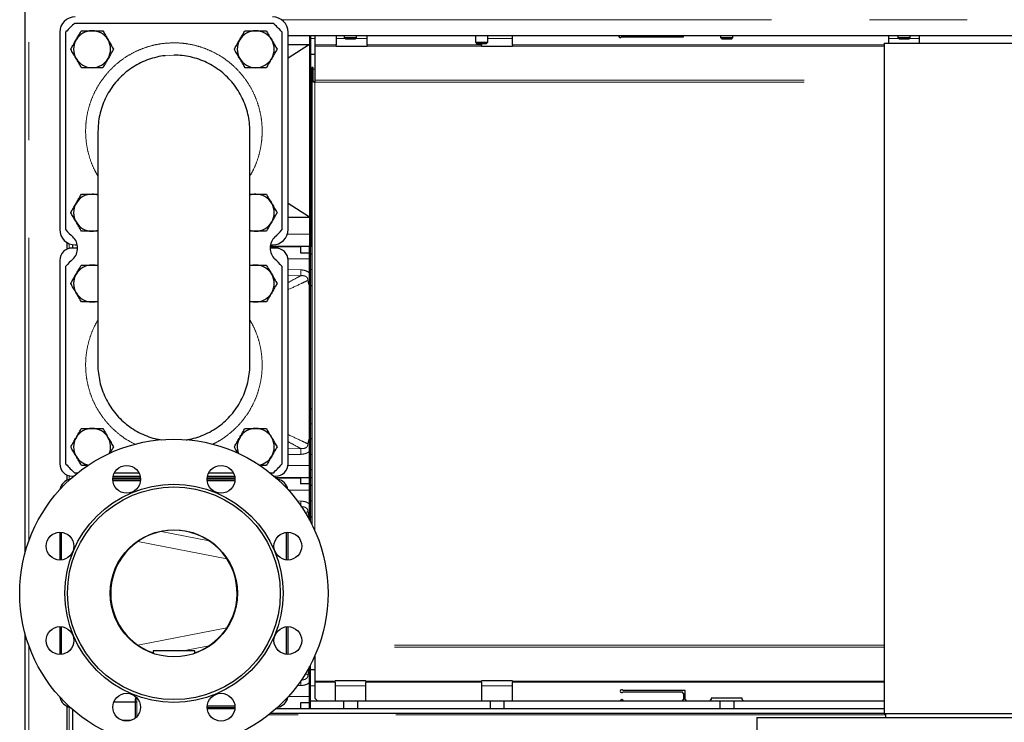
# Model space of a CAD drawing. Header units: millimetres. Extents: x 28 to 241, y 73 to 155.
# Tile 30 of 71: x 97 to 110, y 85 to 94. Entities that reach past the tile are written whole.
import ezdxf

# ---------------------------------------------------------------- set-up
doc = ezdxf.new("R2010")
doc.units = ezdxf.units.MM
doc.linetypes.add('PHANTOM', pattern=[12.7, 6.35, -1.27, 1.27, -1.27, 1.27, -1.27])

msp = doc.modelspace()

# ---------------------------------------------------------------- linework, layer by layer
at = {"color": 7, "linetype": 'Continuous', "lineweight": 25}
for p, q in [((96.857, 86.753), (96.857, 103.556)), ((97.502, 93.629), (100.072, 93.629)), ((97.307, 93.509), (97.307, 90.949)), ((97.387, 90.944), (97.387, 93.513)), ((100.187, 93.513), (100.187, 90.944)), ((100.267, 90.949), (100.267, 93.509)), ((100.267, 93.469), (120.758, 93.469)), ((100.547, 93.349), (100.267, 93.171)), ((100.267, 93.349), (100.547, 93.349)), ((100.547, 93.469), (100.547, 90.729)), ((100.557, 93.469), (100.557, 90.729)), ((100.613, 93.469), (100.613, 93.344)), ((100.893, 93.469), (100.893, 93.344)), ((100.997, 93.469), (100.997, 93.439)), ((100.997, 93.439), (101.017, 93.419)), ((100.997, 93.439), (101.157, 93.439)), ((101.137, 93.419), (101.017, 93.419)), ((101.137, 93.419), (101.157, 93.439)), ((101.157, 93.439), (101.157, 93.469)), ((101.293, 93.344), (101.293, 93.469)), ((102.697, 93.469), (102.697, 93.379)), ((102.697, 93.379), (102.717, 93.359)), ((102.697, 93.379), (102.857, 93.379)), ((102.837, 93.359), (102.717, 93.359)), ((102.777, 93.359), (102.777, 93.344)), ((102.837, 93.359), (102.857, 93.379)), ((102.857, 93.379), (102.857, 93.469)), ((103.177, 93.344), (103.177, 93.469)), ((104.594, 93.449), (105.397, 93.449)), ((105.397, 93.449), (105.397, 93.469)), ((105.877, 93.469), (105.877, 93.439)), ((105.877, 93.439), (105.897, 93.419)), ((105.877, 93.439), (106.037, 93.439)), ((106.017, 93.419), (105.897, 93.419)), ((106.017, 93.419), (106.037, 93.439)), ((106.037, 93.439), (106.037, 93.469)), ((107.997, 93.368), (107.997, 84.668)), ((107.997, 93.368), (113.117, 93.368)), ((108.057, 93.469), (108.057, 93.368)), ((108.177, 93.469), (108.177, 93.439)), ((108.177, 93.439), (108.197, 93.419)), ((108.177, 93.439), (108.337, 93.439)), ((108.317, 93.419), (108.197, 93.419)), ((108.317, 93.419), (108.337, 93.439)), ((108.337, 93.439), (108.337, 93.469)), ((108.457, 93.368), (108.457, 93.469)), ((100.557, 93.223), (100.613, 93.223)), ((100.613, 93.344), (100.613, 93.33)), ((100.613, 93.33), (100.613, 92.886)), ((100.893, 93.33), (100.893, 93.344)), ((100.893, 93.324), (100.893, 93.33)), ((101.293, 93.324), (100.893, 93.324)), ((101.293, 93.344), (101.293, 93.33)), ((101.293, 93.33), (101.293, 93.324)), ((102.777, 93.33), (102.777, 93.344)), ((102.777, 93.324), (102.777, 93.33)), ((103.177, 93.324), (102.777, 93.324)), ((103.177, 93.344), (103.177, 93.33)), ((103.177, 93.33), (103.177, 93.324)), ((100.577, 92.88), (100.577, 93.052)), ((100.593, 93.052), (100.577, 93.052)), ((100.593, 92.88), (100.593, 93.052)), ((100.557, 92.839), (100.577, 92.839)), ((100.577, 92.88), (100.577, 87.121)), ((100.593, 92.88), (100.577, 92.88)), ((100.613, 92.886), (100.613, 92.86)), ((97.802, 92.225), (97.802, 89.192)), ((99.772, 89.192), (99.772, 92.225)), ((100.547, 91.109), (100.267, 91.286)), ((100.557, 91.239), (100.577, 91.239)), ((100.267, 91.109), (100.547, 91.109)), ((100.557, 90.829), (100.557, 90.729)), ((100.557, 90.829), (100.577, 90.829)), ((97.397, 90.782), (97.397, 90.693)), ((97.538, 90.709), (97.467, 90.709)), ((97.477, 90.709), (97.477, 90.751)), ((97.507, 90.749), (97.534, 90.749)), ((100.107, 90.709), (100.036, 90.709)), ((100.547, 90.729), (100.037, 90.729)), ((100.037, 90.729), (100.427, 90.729)), ((100.04, 90.749), (100.067, 90.749)), ((100.427, 90.729), (100.427, 90.649)), ((100.557, 90.729), (100.547, 90.729)), ((100.547, 87.729), (100.547, 90.729)), ((100.557, 90.629), (100.557, 90.729)), ((100.577, 90.729), (100.557, 90.729)), ((100.557, 87.729), (100.557, 90.729)), ((97.307, 90.549), (97.307, 87.909)), ((100.267, 87.909), (100.267, 90.549)), ((100.427, 90.649), (100.547, 90.649)), ((100.577, 90.629), (100.557, 90.629)), ((97.387, 87.904), (97.387, 90.473)), ((100.187, 90.473), (100.187, 87.904)), ((100.577, 90.219), (100.557, 90.219)), ((100.577, 88.619), (100.557, 88.619)), ((100.577, 88.235), (100.557, 88.235)), ((97.397, 87.765), (97.397, 87.693)), ((97.467, 87.749), (97.487, 87.749)), ((97.477, 87.74), (97.477, 87.749)), ((97.535, 87.789), (97.502, 87.789)), ((98, 87.749), (98.35, 87.749)), ((98.335, 87.789), (98.014, 87.789)), ((99.224, 87.749), (99.574, 87.749)), ((99.56, 87.789), (99.239, 87.789)), ((100.072, 87.789), (100.039, 87.789)), ((100.087, 87.749), (100.107, 87.749)), ((100.577, 87.829), (100.557, 87.829)), ((100.557, 87.729), (100.557, 87.829)), ((98.355, 87.709), (97.995, 87.709)), ((97.996, 87.729), (98.353, 87.729)), ((98.354, 87.689), (97.996, 87.689)), ((99.579, 87.709), (99.219, 87.709)), ((99.578, 87.689), (99.22, 87.689)), ((99.221, 87.729), (99.578, 87.729)), ((100.11, 87.729), (100.427, 87.729)), ((100.547, 87.729), (100.11, 87.729)), ((100.427, 87.729), (100.427, 87.649)), ((100.547, 87.649), (100.427, 87.649)), ((100.547, 87.729), (100.557, 87.729)), ((100.547, 87.179), (100.547, 87.729)), ((100.557, 87.629), (100.557, 87.729)), ((100.577, 87.729), (100.557, 87.729)), ((100.557, 87.16), (100.557, 87.729)), ((100.577, 87.629), (100.557, 87.629)), ((100.577, 87.219), (100.557, 87.219)), ((97.307, 87.021), (97.307, 86.661)), ((97.327, 87.02), (97.327, 86.662)), ((100.247, 86.662), (100.247, 87.02)), ((100.267, 86.661), (100.267, 87.021)), ((96.857, 76.356), (96.857, 85.704)), ((97.307, 85.796), (97.307, 85.436)), ((97.327, 85.796), (97.327, 85.437)), ((100.247, 85.437), (100.247, 85.796)), ((100.267, 85.436), (100.267, 85.796)), ((98.517, 85.481), (98.517, 85.449)), ((99.057, 85.481), (98.517, 85.481)), ((99.057, 85.449), (99.057, 85.481)), ((100.587, 85.357), (100.593, 85.357)), ((100.593, 85.357), (100.593, 85.369)), ((100.613, 85.413), (100.613, 85.088)), ((100.547, 84.729), (100.547, 85.279)), ((100.557, 84.729), (100.557, 85.298)), ((100.613, 85.235), (100.557, 85.235)), ((100.613, 85.088), (100.613, 85.074)), ((100.613, 85.074), (100.613, 84.869)), ((101.277, 85.093), (100.877, 85.093)), ((100.877, 85.088), (100.877, 85.093)), ((100.877, 85.074), (100.877, 85.088)), ((100.877, 85.074), (100.877, 84.829)), ((101.277, 85.093), (101.277, 85.088)), ((101.277, 85.088), (101.277, 85.074)), ((101.277, 84.829), (101.277, 85.074)), ((103.177, 85.093), (102.777, 85.093)), ((102.777, 85.088), (102.777, 85.093)), ((102.777, 85.074), (102.777, 85.088)), ((102.777, 85.074), (102.777, 84.829)), ((103.177, 85.093), (103.177, 85.088)), ((103.177, 85.088), (103.177, 85.074)), ((103.177, 84.829), (103.177, 85.074)), ((105.417, 84.969), (104.614, 84.969)), ((104.614, 84.949), (105.377, 84.949)), ((105.397, 84.929), (105.377, 84.949)), ((105.397, 84.929), (105.397, 84.849)), ((105.417, 84.849), (105.417, 84.969)), ((98.009, 84.821), (98.287, 84.821)), ((98.287, 84.821), (98.287, 84.861)), ((98.287, 84.61), (98.287, 84.821)), ((100.547, 84.809), (100.427, 84.809)), ((100.427, 84.809), (100.427, 84.729)), ((100.557, 84.729), (100.557, 84.829)), ((100.987, 84.829), (100.557, 84.829)), ((100.613, 84.869), (100.653, 84.829)), ((100.987, 84.829), (100.987, 84.729)), ((101.167, 84.829), (100.987, 84.829)), ((102.887, 84.829), (101.167, 84.829)), ((101.167, 84.829), (101.167, 84.729)), ((102.887, 84.829), (102.887, 84.729)), ((103.067, 84.829), (102.887, 84.829)), ((103.067, 84.829), (103.067, 84.729)), ((105.867, 84.829), (103.067, 84.829)), ((105.377, 84.829), (105.397, 84.849)), ((105.417, 84.849), (105.437, 84.829)), ((105.737, 84.829), (105.757, 84.849)), ((106.157, 84.869), (105.757, 84.869)), ((105.757, 84.869), (105.757, 84.849)), ((105.867, 84.829), (105.867, 84.729)), ((106.047, 84.829), (105.867, 84.829)), ((106.047, 84.829), (106.047, 84.729)), ((107.997, 84.829), (106.047, 84.829)), ((106.157, 84.849), (106.157, 84.869)), ((106.157, 84.849), (106.177, 84.829)), ((97.397, 84.765), (97.397, 76.356)), ((97.477, 76.724), (97.477, 84.718)), ((99.219, 84.749), (99.579, 84.749)), ((99.22, 84.769), (99.578, 84.769)), ((99.578, 84.729), (99.221, 84.729)), ((107.997, 84.669), (100.039, 84.669)), ((107.997, 84.729), (100.11, 84.729)), ((100.547, 84.733), (100.455, 84.729)), ((107.997, 84.668), (113.117, 84.668)), ((108.017, 84.668), (108.017, 84.618)), ((98.115, 84.581), (98.234, 84.581)), ((106.347, 84.618), (106.347, 84.388)), ((106.347, 84.618), (110.557, 84.618))]:
    msp.add_line(p, q, dxfattribs=at)
at = {"color": 8, "linetype": 'PHANTOM', "lineweight": 18}
for p, q in [((96.907, 103.541), (96.907, 86.911)), ((100.187, 93.669), (120.927, 93.669)), ((100.557, 93.429), (100.613, 93.429)), ((100.893, 93.429), (101.007, 93.429)), ((101.147, 93.429), (101.293, 93.429)), ((102.857, 93.429), (103.177, 93.429)), ((108.057, 93.429), (108.187, 93.429)), ((108.327, 93.429), (108.457, 93.429)), ((100.613, 93.344), (100.893, 93.344)), ((100.893, 93.33), (100.613, 93.33)), ((101.293, 93.344), (102.777, 93.344)), ((102.777, 93.33), (101.293, 93.33)), ((103.177, 93.344), (107.997, 93.344)), ((107.997, 93.33), (103.177, 93.33)), ((98.787, 93.212), (98.673, 93.205)), ((100.557, 93.029), (100.577, 93.029)), ((100.593, 93.029), (100.613, 93.029)), ((100.613, 92.886), (107.997, 92.886)), ((100.613, 92.86), (100.613, 87.045)), ((100.613, 92.86), (107.997, 92.86)), ((100.557, 91.029), (100.577, 91.029)), ((100.258, 90.889), (100.547, 90.889)), ((97.427, 90.704), (97.427, 90.765)), ((100.547, 90.569), (100.266, 90.569)), ((100.267, 90.429), (100.435, 90.426)), ((100.577, 90.429), (100.557, 90.429)), ((100.433, 90.35), (100.267, 90.352)), ((100.577, 88.429), (100.557, 88.429)), ((100.267, 88.105), (100.433, 88.107)), ((100.435, 88.032), (100.267, 88.029)), ((100.577, 88.029), (100.557, 88.029)), ((100.266, 87.889), (100.547, 87.889)), ((97.427, 87.704), (97.427, 87.754)), ((100.547, 87.569), (100.272, 87.569)), ((100.385, 87.427), (100.435, 87.426)), ((100.577, 87.429), (100.557, 87.429)), ((100.523, 87.289), (100.49, 87.273)), ((98.62, 87.032), (99.243, 86.91)), ((99.475, 86.675), (98.318, 86.901)), ((98.318, 85.556), (99.475, 85.782)), ((96.907, 85.546), (96.907, 76.356)), ((99.243, 85.547), (98.902, 85.481)), ((107.997, 85.532), (100.662, 85.532)), ((107.997, 85.557), (100.671, 85.557)), ((100.489, 85.185), (100.523, 85.169)), ((100.613, 85.088), (100.877, 85.088)), ((100.877, 85.074), (100.613, 85.074)), ((101.277, 85.088), (102.777, 85.088)), ((102.777, 85.074), (101.277, 85.074)), ((103.177, 85.088), (107.997, 85.088)), ((107.997, 85.074), (103.177, 85.074)), ((100.435, 85.032), (100.385, 85.031)), ((100.613, 85.029), (100.557, 85.029)), ((101.277, 85.029), (100.877, 85.029)), ((103.177, 85.029), (102.777, 85.029)), ((98.307, 84.873), (98.307, 84.821)), ((98.307, 84.821), (98.307, 84.629)), ((100.272, 84.889), (100.547, 84.889)), ((97.427, 76.356), (97.427, 84.754)), ((108.017, 84.65), (100.014, 84.65))]:
    msp.add_line(p, q, dxfattribs=at)
at = {"color": 8, "linetype": 'PHANTOM', "lineweight": 18, "flags": 128}
for points in [[(100.433, 90.35), (100.433, 90.355), (100.433, 90.362), (100.434, 90.37), (100.434, 90.38), (100.434, 90.39), (100.434, 90.402), (100.434, 90.413), (100.435, 90.426)], [(100.433, 88.107), (100.433, 88.102), (100.433, 88.096), (100.434, 88.087), (100.434, 88.078), (100.434, 88.067), (100.434, 88.056), (100.434, 88.044), (100.435, 88.032)], [(100.433, 87.364), (100.434, 87.37), (100.434, 87.38), (100.434, 87.39), (100.434, 87.402), (100.434, 87.413), (100.435, 87.426)], [(100.433, 85.093), (100.434, 85.087), (100.434, 85.078), (100.434, 85.067), (100.434, 85.056), (100.434, 85.044), (100.435, 85.032)]]:
    msp.add_lwpolyline(points, dxfattribs=at)
at = {"color": 7, "linetype": 'Continuous', "lineweight": 25}
for centre, radius in [((98.787, 86.229), 2), ((98.175, 87.707), 0.18), ((99.399, 87.707), 0.18), ((98.787, 86.229), 1.415), ((98.787, 86.229), 1.38), ((97.309, 86.841), 0.18), ((98.787, 86.229), 0.825), ((100.265, 86.841), 0.18), ((97.309, 85.616), 0.18), ((100.265, 85.616), 0.18), ((98.175, 84.751), 0.18), ((99.399, 84.751), 0.18)]:
    msp.add_circle(centre, radius, dxfattribs=at)
for centre, radius, start, end in [((97.507, 93.509), 0.2, 90, 180), ((98.787, 92.229), 1.9, 132.5369, 137.4631), ((100.067, 93.509), 0.2, 0, 90), ((98.787, 92.229), 1.9, 42.5369, 47.4631), ((97.726, 93.289), 0.24, 90, 150), ((97.726, 93.289), 0.24, 30, 90), ((99.848, 93.289), 0.24, 90, 150), ((99.848, 93.289), 0.24, 30, 90), ((97.726, 93.289), 0.24, 150, 210), ((97.726, 93.289), 0.24, 330, 30), ((99.848, 93.289), 0.24, 150, 210), ((99.848, 93.289), 0.24, 330, 30), ((104.577, 93.459), 0.02, 150, 330), ((97.726, 93.289), 0.24, 210, 270), ((97.726, 93.289), 0.24, 270, 330), ((99.848, 93.289), 0.24, 210, 270), ((99.848, 93.289), 0.24, 270, 330), ((97.726, 91.168), 0.24, 90, 150), ((97.726, 91.168), 0.24, 71.6241, 90), ((99.848, 91.168), 0.24, 90, 108.3759), ((99.848, 91.168), 0.24, 30, 90), ((97.726, 91.168), 0.24, 150, 210), ((99.848, 91.168), 0.24, 330, 30), ((97.507, 90.949), 0.2, 180, 270), ((98.787, 92.229), 1.9, 222.5369, 226.3699), ((97.726, 91.168), 0.24, 210, 270), ((97.726, 91.168), 0.24, 270, 288.3759), ((99.848, 91.168), 0.24, 251.6241, 270), ((99.848, 91.168), 0.24, 270, 330), ((100.067, 90.949), 0.2, 270, 0), ((98.787, 92.229), 1.9, 313.6301, 317.4631), ((97.338, 90.709), 0.2, 313.6301, 46.3699), ((100.236, 90.709), 0.2, 133.6301, 226.3699), ((97.467, 90.549), 0.16, 90, 180), ((100.107, 90.549), 0.16, 0, 90), ((98.787, 89.189), 1.9, 133.6301, 137.4631), ((98.787, 89.189), 1.9, 42.5369, 46.3699), ((97.726, 90.249), 0.24, 90, 150), ((97.726, 90.249), 0.24, 71.6241, 90), ((99.848, 90.249), 0.24, 90, 108.3759), ((99.848, 90.249), 0.24, 30, 90), ((97.726, 90.249), 0.24, 150, 210), ((99.848, 90.249), 0.24, 330, 30), ((97.726, 90.249), 0.24, 210, 270), ((99.848, 90.249), 0.24, 270, 330), ((97.726, 90.249), 0.24, 270, 288.3759), ((99.848, 90.249), 0.24, 251.6241, 270), ((97.726, 88.128), 0.24, 150, 210), ((97.726, 88.128), 0.24, 90, 150), ((97.726, 88.128), 0.24, 30, 90), ((97.726, 88.128), 0.24, 340.0114, 30), ((99.848, 88.128), 0.24, 150, 199.9886), ((99.848, 88.128), 0.24, 90, 150), ((99.848, 88.128), 0.24, 30, 90), ((99.848, 88.128), 0.24, 330, 30), ((97.726, 88.128), 0.24, 210, 258.3498), ((99.848, 88.128), 0.24, 281.6502, 330), ((97.467, 87.909), 0.16, 180, 270), ((98.787, 89.189), 1.9, 222.5369, 227.4631), ((98.787, 89.189), 1.9, 312.5369, 317.4631), ((100.107, 87.909), 0.16, 270, 0), ((97.467, 87.549), 0.16, 100.0449, 169.9551), ((100.107, 87.549), 0.16, 10.0449, 79.9551), ((98.787, 86.229), 0.82, 90, 250.7756), ((98.787, 86.229), 0.82, 289.2244, 90), ((104.597, 84.959), 0.02, 30, 330), ((97.467, 84.909), 0.16, 190.0449, 259.9551), ((98.307, 84.861), 0.02, 109.821, 180), ((100.107, 84.909), 0.16, 280.0449, 349.9551), ((104.597, 84.829), 0.02, 0, 180)]:
    msp.add_arc(centre, radius, start, end, dxfattribs=at)
for points, knots in [([(97.518, 93.409), (97.524, 93.418), (97.538, 93.443), (97.561, 93.483), (97.579, 93.514), (97.588, 93.529)], [0, 0, 0, 0, 0.219165, 0.607272, 1, 1, 1, 1]), ([(97.588, 93.529), (97.61, 93.529), (97.656, 93.529), (97.703, 93.529), (97.726, 93.529)], [0, 0, 0, 0, 0.49546, 1, 1, 1, 1]), ([(97.726, 93.529), (97.73, 93.529), (97.755, 93.529), (97.801, 93.529), (97.844, 93.529), (97.865, 93.529)], [0, 0, 0, 0, 0.070096, 0.530789, 1, 1, 1, 1]), ([(97.865, 93.529), (97.876, 93.51), (97.899, 93.471), (97.922, 93.43), (97.934, 93.409)], [0, 0, 0, 0, 0.495446, 1, 1, 1, 1]), ([(99.64, 93.409), (99.645, 93.418), (99.659, 93.443), (99.682, 93.483), (99.7, 93.514), (99.709, 93.529)], [0, 0, 0, 0, 0.219163, 0.607272, 1, 1, 1, 1]), ([(99.709, 93.529), (99.732, 93.529), (99.777, 93.529), (99.824, 93.529), (99.848, 93.529)], [0, 0, 0, 0, 0.49546, 1, 1, 1, 1]), ([(99.848, 93.529), (99.851, 93.529), (99.876, 93.529), (99.923, 93.529), (99.965, 93.529), (99.986, 93.529)], [0, 0, 0, 0, 0.070101, 0.530785, 1, 1, 1, 1]), ([(99.986, 93.529), (99.997, 93.51), (100.02, 93.471), (100.044, 93.43), (100.056, 93.409)], [0, 0, 0, 0, 0.495448, 1, 1, 1, 1]), ([(97.449, 93.289), (97.454, 93.297), (97.467, 93.32), (97.49, 93.36), (97.509, 93.393), (97.518, 93.409)], [0, 0, 0, 0, 0.194794, 0.594658, 1, 1, 1, 1]), ([(97.934, 93.409), (97.936, 93.407), (97.948, 93.385), (97.972, 93.344), (97.993, 93.308), (98.003, 93.289)], [0, 0, 0, 0, 0.070077, 0.530793, 1, 1, 1, 1]), ([(99.571, 93.289), (99.575, 93.297), (99.588, 93.32), (99.611, 93.36), (99.63, 93.393), (99.64, 93.409)], [0, 0, 0, 0, 0.194792, 0.594658, 1, 1, 1, 1]), ([(100.056, 93.409), (100.057, 93.407), (100.07, 93.385), (100.093, 93.344), (100.114, 93.308), (100.125, 93.289)], [0, 0, 0, 0, 0.070075, 0.530793, 1, 1, 1, 1]), ([(97.518, 93.169), (97.517, 93.172), (97.504, 93.194), (97.481, 93.234), (97.46, 93.271), (97.449, 93.289)], [0, 0, 0, 0, 0.070104, 0.53078, 1, 1, 1, 1]), ([(98.003, 93.289), (97.995, 93.274), (97.977, 93.244), (97.954, 93.203), (97.939, 93.178), (97.934, 93.169)], [0, 0, 0, 0, 0.388501, 0.780866, 1, 1, 1, 1]), ([(99.64, 93.169), (99.638, 93.172), (99.626, 93.194), (99.602, 93.234), (99.581, 93.271), (99.571, 93.289)], [0, 0, 0, 0, 0.070102, 0.530778, 1, 1, 1, 1]), ([(100.125, 93.289), (100.116, 93.274), (100.098, 93.244), (100.075, 93.203), (100.061, 93.178), (100.056, 93.169)], [0, 0, 0, 0, 0.388499, 0.780866, 1, 1, 1, 1]), ([(97.588, 93.049), (97.577, 93.069), (97.554, 93.108), (97.53, 93.149), (97.518, 93.169)], [0, 0, 0, 0, 0.495446, 1, 1, 1, 1]), ([(98.673, 93.205), (98.673, 93.205), (98.636, 93.205), (98.563, 93.186), (98.457, 93.158), (98.355, 93.114), (98.258, 93.06), (98.168, 92.995), (98.113, 92.946), (98.061, 92.893), (98.012, 92.837), (97.948, 92.746), (97.895, 92.648), (97.853, 92.545), (97.823, 92.438), (97.805, 92.329), (97.803, 92.257), (97.802, 92.222)], [0, 0, 0, 0, 0.000004, 0.076919, 0.15408, 0.230995, 0.307913, 0.385075, 0.461992, 0.462481, 0.539648, 0.617061, 0.694227, 0.771635, 0.849294, 0.926703, 1, 1, 1, 1]), ([(97.934, 93.169), (97.925, 93.153), (97.906, 93.121), (97.883, 93.081), (97.869, 93.057), (97.865, 93.049)], [0, 0, 0, 0, 0.399493, 0.805184, 1, 1, 1, 1]), ([(99.772, 92.222), (99.772, 92.224), (99.774, 92.262), (99.767, 92.338), (99.749, 92.447), (99.718, 92.554), (99.675, 92.657), (99.621, 92.754), (99.557, 92.844), (99.483, 92.927), (99.4, 93), (99.31, 93.064), (99.212, 93.118), (99.11, 93.16), (99.004, 93.19), (98.896, 93.208), (98.823, 93.211), (98.787, 93.212)], [0, 0, 0, 0, 0.003037, 0.074454, 0.146097, 0.217516, 0.28884, 0.360389, 0.431713, 0.502992, 0.574497, 0.645774, 0.717035, 0.788523, 0.859784, 0.929892, 1, 1, 1, 1]), ([(99.709, 93.049), (99.698, 93.069), (99.675, 93.108), (99.652, 93.149), (99.64, 93.169)], [0, 0, 0, 0, 0.495448, 1, 1, 1, 1]), ([(100.056, 93.169), (100.046, 93.153), (100.027, 93.121), (100.004, 93.081), (99.991, 93.057), (99.986, 93.049)], [0, 0, 0, 0, 0.399493, 0.8051857, 1, 1, 1, 1]), ([(97.726, 93.049), (97.723, 93.049), (97.698, 93.049), (97.651, 93.049), (97.609, 93.049), (97.588, 93.049)], [0, 0, 0, 0, 0.070101, 0.530789, 1, 1, 1, 1]), ([(97.865, 93.049), (97.842, 93.049), (97.797, 93.049), (97.75, 93.049), (97.726, 93.049)], [0, 0, 0, 0, 0.4954638, 1, 1, 1, 1]), ([(99.848, 93.049), (99.844, 93.049), (99.82, 93.049), (99.773, 93.049), (99.73, 93.049), (99.709, 93.049)], [0, 0, 0, 0, 0.070101, 0.530793, 1, 1, 1, 1]), ([(99.986, 93.049), (99.964, 93.049), (99.918, 93.049), (99.871, 93.049), (99.848, 93.049)], [0, 0, 0, 0, 0.49546, 1, 1, 1, 1]), ([(100.577, 92.88), (100.577, 92.879), (100.578, 92.876), (100.585, 92.871), (100.595, 92.867), (100.605, 92.863), (100.611, 92.861), (100.613, 92.86)], [0, 0, 0, 0, 0.227722, 0.455543, 0.683375, 0.911232, 1, 1, 1, 1]), ([(100.593, 92.88), (100.593, 92.879), (100.594, 92.876), (100.598, 92.871), (100.605, 92.866), (100.61, 92.862), (100.613, 92.86)], [0, 0, 0, 0, 0.222296, 0.477031, 0.731989, 1, 1, 1, 1]), ([(97.518, 91.288), (97.524, 91.297), (97.538, 91.322), (97.561, 91.362), (97.579, 91.393), (97.588, 91.408)], [0, 0, 0, 0, 0.219165, 0.607272, 1, 1, 1, 1]), ([(97.588, 91.408), (97.61, 91.408), (97.656, 91.408), (97.703, 91.408), (97.726, 91.408)], [0, 0, 0, 0, 0.49546, 1, 1, 1, 1]), ([(97.726, 91.408), (97.73, 91.408), (97.754, 91.408), (97.78, 91.408), (97.802, 91.408), (97.802, 91.408)], [0, 0, 0, 0, 0.1296531, 0.9817703, 1, 1, 1, 1]), ([(99.772, 91.408), (99.774, 91.408), (99.798, 91.408), (99.824, 91.408), (99.848, 91.408)], [0, 0, 0, 0, 0.067227, 1, 1, 1, 1]), ([(99.848, 91.408), (99.851, 91.408), (99.876, 91.408), (99.923, 91.408), (99.965, 91.408), (99.986, 91.408)], [0, 0, 0, 0, 0.070101, 0.530785, 1, 1, 1, 1]), ([(99.986, 91.408), (99.997, 91.389), (100.02, 91.349), (100.044, 91.309), (100.056, 91.288)], [0, 0, 0, 0, 0.495448, 1, 1, 1, 1]), ([(97.449, 91.168), (97.454, 91.176), (97.467, 91.199), (97.49, 91.239), (97.509, 91.272), (97.518, 91.288)], [0, 0, 0, 0, 0.194816, 0.59467, 1, 1, 1, 1]), ([(100.056, 91.288), (100.057, 91.285), (100.07, 91.264), (100.093, 91.223), (100.114, 91.187), (100.125, 91.168)], [0, 0, 0, 0, 0.070102, 0.530778, 1, 1, 1, 1]), ([(97.518, 91.048), (97.517, 91.051), (97.504, 91.072), (97.481, 91.113), (97.46, 91.15), (97.449, 91.168)], [0, 0, 0, 0, 0.070077, 0.530795, 1, 1, 1, 1]), ([(100.125, 91.168), (100.116, 91.153), (100.098, 91.122), (100.075, 91.082), (100.061, 91.057), (100.056, 91.048)], [0, 0, 0, 0, 0.388482, 0.78086, 1, 1, 1, 1]), ([(97.588, 90.928), (97.577, 90.948), (97.554, 90.987), (97.53, 91.028), (97.518, 91.048)], [0, 0, 0, 0, 0.495446, 1, 1, 1, 1]), ([(97.726, 90.928), (97.723, 90.928), (97.698, 90.928), (97.651, 90.928), (97.609, 90.928), (97.588, 90.928)], [0, 0, 0, 0, 0.070101, 0.530789, 1, 1, 1, 1]), ([(97.802, 90.928), (97.8, 90.928), (97.776, 90.928), (97.75, 90.928), (97.726, 90.928)], [0, 0, 0, 0, 0.067242, 1, 1, 1, 1]), ([(99.848, 90.928), (99.844, 90.928), (99.82, 90.928), (99.794, 90.928), (99.772, 90.928), (99.772, 90.928)], [0, 0, 0, 0, 0.129662, 0.981785, 1, 1, 1, 1]), ([(99.986, 90.928), (99.964, 90.928), (99.918, 90.928), (99.871, 90.928), (99.848, 90.928)], [0, 0, 0, 0, 0.49546, 1, 1, 1, 1]), ([(100.056, 91.048), (100.046, 91.032), (100.027, 90.999), (100.004, 90.959), (99.991, 90.936), (99.986, 90.928)], [0, 0, 0, 0, 0.399493, 0.805214, 1, 1, 1, 1]), ([(97.518, 90.369), (97.524, 90.378), (97.538, 90.403), (97.561, 90.443), (97.579, 90.474), (97.588, 90.489)], [0, 0, 0, 0, 0.219165, 0.607272, 1, 1, 1, 1]), ([(97.588, 90.489), (97.61, 90.489), (97.656, 90.489), (97.703, 90.489), (97.726, 90.489)], [0, 0, 0, 0, 0.49546, 1, 1, 1, 1]), ([(97.726, 90.489), (97.73, 90.489), (97.754, 90.489), (97.78, 90.489), (97.802, 90.489), (97.802, 90.489)], [0, 0, 0, 0, 0.1296531, 0.9817703, 1, 1, 1, 1]), ([(99.772, 90.489), (99.774, 90.489), (99.798, 90.489), (99.824, 90.489), (99.848, 90.489)], [0, 0, 0, 0, 0.067227, 1, 1, 1, 1]), ([(99.848, 90.489), (99.851, 90.489), (99.876, 90.489), (99.923, 90.489), (99.965, 90.489), (99.986, 90.489)], [0, 0, 0, 0, 0.070101, 0.530785, 1, 1, 1, 1]), ([(99.986, 90.489), (99.997, 90.47), (100.02, 90.431), (100.044, 90.39), (100.056, 90.369)], [0, 0, 0, 0, 0.495448, 1, 1, 1, 1]), ([(97.449, 90.249), (97.454, 90.257), (97.467, 90.28), (97.49, 90.32), (97.509, 90.353), (97.518, 90.369)], [0, 0, 0, 0, 0.194816, 0.59467, 1, 1, 1, 1]), ([(100.056, 90.369), (100.057, 90.367), (100.07, 90.345), (100.093, 90.304), (100.114, 90.268), (100.125, 90.249)], [0, 0, 0, 0, 0.070102, 0.530778, 1, 1, 1, 1]), ([(100.547, 90.178), (100.546, 90.197), (100.544, 90.227), (100.536, 90.259), (100.529, 90.276), (100.525, 90.285), (100.523, 90.289), (100.523, 90.289)], [0, 0, 0, 0, 0.476264, 0.731635, 0.863917, 0.997731, 1, 1, 1, 1]), ([(97.518, 90.129), (97.517, 90.132), (97.504, 90.154), (97.481, 90.194), (97.46, 90.231), (97.449, 90.249)], [0, 0, 0, 0, 0.070077, 0.530795, 1, 1, 1, 1]), ([(100.125, 90.249), (100.116, 90.234), (100.098, 90.204), (100.075, 90.163), (100.061, 90.138), (100.056, 90.129)], [0, 0, 0, 0, 0.388482, 0.78086, 1, 1, 1, 1]), ([(97.588, 90.009), (97.577, 90.029), (97.554, 90.068), (97.53, 90.109), (97.518, 90.129)], [0, 0, 0, 0, 0.495446, 1, 1, 1, 1]), ([(100.056, 90.129), (100.046, 90.113), (100.027, 90.081), (100.004, 90.041), (99.991, 90.017), (99.986, 90.009)], [0, 0, 0, 0, 0.399493, 0.805214, 1, 1, 1, 1]), ([(97.726, 90.009), (97.723, 90.009), (97.698, 90.009), (97.651, 90.009), (97.609, 90.009), (97.588, 90.009)], [0, 0, 0, 0, 0.070101, 0.530789, 1, 1, 1, 1]), ([(97.802, 90.009), (97.8, 90.009), (97.776, 90.009), (97.75, 90.009), (97.726, 90.009)], [0, 0, 0, 0, 0.067242, 1, 1, 1, 1]), ([(99.848, 90.009), (99.844, 90.009), (99.82, 90.009), (99.794, 90.009), (99.772, 90.009), (99.772, 90.009)], [0, 0, 0, 0, 0.129662, 0.981785, 1, 1, 1, 1]), ([(99.986, 90.009), (99.964, 90.009), (99.918, 90.009), (99.871, 90.009), (99.848, 90.009)], [0, 0, 0, 0, 0.49546, 1, 1, 1, 1]), ([(97.802, 89.195), (97.802, 89.195), (97.8, 89.158), (97.807, 89.083), (97.824, 88.974), (97.855, 88.867), (97.897, 88.764), (97.95, 88.667), (98.015, 88.577), (98.088, 88.494), (98.171, 88.42), (98.261, 88.355), (98.358, 88.302), (98.461, 88.259), (98.55, 88.232), (98.606, 88.224), (98.625, 88.221)], [0, 0, 0, 0, 0.000444, 0.080534, 0.160371, 0.240077, 0.320039, 0.399747, 0.479387, 0.559283, 0.638923, 0.718539, 0.79841, 0.878026, 0.957641, 1, 1, 1, 1]), ([(98.947, 88.22), (98.962, 88.222), (99.014, 88.23), (99.1, 88.255), (99.203, 88.295), (99.301, 88.348), (99.392, 88.411), (99.476, 88.484), (99.551, 88.566), (99.616, 88.656), (99.671, 88.753), (99.715, 88.855), (99.747, 88.962), (99.766, 89.072), (99.774, 89.15), (99.772, 89.191), (99.771, 89.196)], [0, 0, 0, 0, 0.033159, 0.112686, 0.192468, 0.271994, 0.351609, 0.431478, 0.511093, 0.59087, 0.670906, 0.750683, 0.830755, 0.911088, 0.991163, 1, 1, 1, 1]), ([(97.449, 88.128), (97.454, 88.136), (97.467, 88.159), (97.49, 88.199), (97.509, 88.232), (97.518, 88.248)], [0, 0, 0, 0, 0.194816, 0.59467, 1, 1, 1, 1]), ([(97.518, 88.248), (97.524, 88.257), (97.538, 88.282), (97.561, 88.322), (97.579, 88.353), (97.588, 88.368)], [0, 0, 0, 0, 0.219135, 0.607272, 1, 1, 1, 1]), ([(97.588, 88.368), (97.61, 88.368), (97.656, 88.368), (97.703, 88.368), (97.726, 88.368)], [0, 0, 0, 0, 0.49546, 1, 1, 1, 1]), ([(97.726, 88.368), (97.73, 88.368), (97.755, 88.368), (97.801, 88.368), (97.844, 88.368), (97.865, 88.368)], [0, 0, 0, 0, 0.070096, 0.530789, 1, 1, 1, 1]), ([(97.865, 88.368), (97.876, 88.349), (97.899, 88.309), (97.922, 88.269), (97.934, 88.248)], [0, 0, 0, 0, 0.495475, 1, 1, 1, 1]), ([(97.934, 88.248), (97.936, 88.245), (97.948, 88.224), (97.972, 88.183), (97.993, 88.147), (98.003, 88.128)], [0, 0, 0, 0, 0.070104, 0.530778, 1, 1, 1, 1]), ([(99.571, 88.128), (99.575, 88.136), (99.588, 88.159), (99.611, 88.199), (99.63, 88.232), (99.64, 88.248)], [0, 0, 0, 0, 0.194814, 0.59467, 1, 1, 1, 1]), ([(99.64, 88.248), (99.645, 88.257), (99.659, 88.282), (99.682, 88.322), (99.7, 88.353), (99.709, 88.368)], [0, 0, 0, 0, 0.219133, 0.607272, 1, 1, 1, 1]), ([(99.709, 88.368), (99.732, 88.368), (99.777, 88.368), (99.824, 88.368), (99.848, 88.368)], [0, 0, 0, 0, 0.49546, 1, 1, 1, 1]), ([(99.848, 88.368), (99.851, 88.368), (99.876, 88.368), (99.923, 88.368), (99.965, 88.368), (99.986, 88.368)], [0, 0, 0, 0, 0.070101, 0.530785, 1, 1, 1, 1]), ([(99.986, 88.368), (99.997, 88.349), (100.02, 88.309), (100.044, 88.269), (100.056, 88.248)], [0, 0, 0, 0, 0.495477, 1, 1, 1, 1]), ([(100.056, 88.248), (100.057, 88.245), (100.07, 88.224), (100.093, 88.183), (100.114, 88.147), (100.125, 88.128)], [0, 0, 0, 0, 0.070102, 0.530778, 1, 1, 1, 1]), ([(100.523, 88.169), (100.523, 88.169), (100.525, 88.173), (100.529, 88.181), (100.536, 88.199), (100.544, 88.231), (100.546, 88.26), (100.547, 88.28)], [0, 0, 0, 0, 0.002269, 0.136052, 0.268366, 0.523738, 1, 1, 1, 1]), ([(97.518, 88.008), (97.517, 88.011), (97.504, 88.032), (97.481, 88.073), (97.46, 88.11), (97.449, 88.128)], [0, 0, 0, 0, 0.070104, 0.530809, 1, 1, 1, 1]), ([(98.003, 88.128), (97.995, 88.113), (97.979, 88.086), (97.964, 88.059), (97.957, 88.047)], [0, 0, 0, 0, 0.573774, 1, 1, 1, 1]), ([(99.618, 88.046), (99.613, 88.055), (99.597, 88.083), (99.581, 88.11), (99.571, 88.128)], [0, 0, 0, 0, 0.320046, 1, 1, 1, 1]), ([(100.125, 88.128), (100.116, 88.113), (100.098, 88.082), (100.075, 88.042), (100.061, 88.017), (100.056, 88.008)], [0, 0, 0, 0, 0.3884704, 0.7808367, 1, 1, 1, 1]), ([(97.588, 87.888), (97.577, 87.908), (97.554, 87.947), (97.53, 87.988), (97.518, 88.008)], [0, 0, 0, 0, 0.4954605, 1, 1, 1, 1]), ([(100.056, 88.008), (100.046, 87.992), (100.027, 87.959), (100.004, 87.919), (99.991, 87.896), (99.986, 87.888)], [0, 0, 0, 0, 0.399475, 0.805208, 1, 1, 1, 1]), ([(97.677, 87.888), (97.668, 87.888), (97.638, 87.888), (97.609, 87.888), (97.588, 87.888)], [0, 0, 0, 0, 0.272905, 1, 1, 1, 1]), ([(99.986, 87.888), (99.964, 87.888), (99.935, 87.888), (99.904, 87.888), (99.897, 87.888)], [0, 0, 0, 0, 0.766965, 1, 1, 1, 1]), ([(100.547, 87.178), (100.546, 87.197), (100.544, 87.227), (100.536, 87.259), (100.529, 87.276), (100.525, 87.285), (100.523, 87.289), (100.523, 87.289)], [0, 0, 0, 0, 0.476264, 0.731635, 0.863917, 0.997731, 1, 1, 1, 1]), ([(100.523, 85.169), (100.523, 85.169), (100.525, 85.173), (100.529, 85.181), (100.536, 85.199), (100.544, 85.231), (100.546, 85.26), (100.547, 85.28)], [0, 0, 0, 0, 0.002269, 0.136083, 0.268365, 0.523736, 1, 1, 1, 1]), ([(98.287, 84.821), (98.287, 84.821), (98.288, 84.821), (98.293, 84.821), (98.298, 84.821), (98.303, 84.821), (98.306, 84.821), (98.307, 84.821)], [0, 0, 0, 0, 0.2823464, 0.577043, 0.7607195, 0.9135927, 1, 1, 1, 1])]:
    msp.add_open_spline(points, degree=3, knots=knots, dxfattribs=at)
at = {"color": 8, "linetype": 'PHANTOM', "lineweight": 18}
for points, knots in [([(97.802, 91.643), (97.789, 91.665), (97.753, 91.725), (97.71, 91.83), (97.671, 91.955), (97.648, 92.084), (97.64, 92.214), (97.646, 92.344), (97.666, 92.472), (97.701, 92.597), (97.75, 92.717), (97.812, 92.83), (97.886, 92.936), (97.971, 93.033), (98.067, 93.12), (98.172, 93.195), (98.284, 93.258), (98.403, 93.308), (98.527, 93.344), (98.655, 93.368), (98.743, 93.37), (98.787, 93.372)], [0, 0, 0, 0, 0.0322019, 0.0865831, 0.1407905, 0.194685, 0.2487523, 0.3026465, 0.3562726, 0.4100687, 0.4636946, 0.5171634, 0.5708044, 0.6242736, 0.6776568, 0.7312107, 0.7845943, 0.8379311, 0.8914379, 0.9447747, 1, 1, 1, 1]), ([(98.787, 93.372), (98.829, 93.371), (98.913, 93.368), (99.039, 93.346), (99.162, 93.311), (99.281, 93.262), (99.395, 93.2), (99.5, 93.126), (99.596, 93.04), (99.682, 92.944), (99.757, 92.839), (99.82, 92.726), (99.869, 92.607), (99.905, 92.483), (99.927, 92.356), (99.934, 92.227), (99.927, 92.098), (99.906, 91.971), (99.87, 91.846), (99.826, 91.736), (99.788, 91.671), (99.772, 91.643)], [0, 0, 0, 0, 0.052434, 0.104868, 0.158163, 0.211627, 0.264922, 0.318227, 0.3717, 0.425004, 0.478336, 0.531837, 0.585169, 0.638554, 0.692108, 0.745495, 0.798977, 0.852629, 0.906114, 0.959772, 1, 1, 1, 1]), ([(100.435, 90.426), (100.455, 90.424), (100.493, 90.42), (100.529, 90.4), (100.545, 90.386), (100.547, 90.384)], [0, 0, 0, 0, 0.504854, 0.919177, 1, 1, 1, 1]), ([(100.267, 90.26), (100.304, 90.281), (100.36, 90.311), (100.415, 90.341), (100.433, 90.35)], [0, 0, 0, 0, 0.679255, 1, 1, 1, 1]), ([(100.523, 90.289), (100.496, 90.276), (100.411, 90.235), (100.325, 90.196), (100.267, 90.169)], [0, 0, 0, 0, 0.3217188, 1, 1, 1, 1]), ([(100.523, 90.289), (100.524, 90.292), (100.524, 90.301), (100.522, 90.312), (100.516, 90.325), (100.508, 90.333), (100.493, 90.344), (100.468, 90.352), (100.446, 90.351), (100.433, 90.35)], [0, 0, 0, 0, 0.087353, 0.206215, 0.260025, 0.3968, 0.462866, 0.689406, 1, 1, 1, 1]), ([(98.286, 88.162), (98.249, 88.181), (98.174, 88.22), (98.071, 88.295), (97.975, 88.381), (97.889, 88.477), (97.814, 88.582), (97.752, 88.695), (97.703, 88.815), (97.668, 88.939), (97.647, 89.066), (97.64, 89.195), (97.647, 89.324), (97.669, 89.451), (97.706, 89.575), (97.749, 89.684), (97.787, 89.748), (97.802, 89.775)], [0, 0, 0, 0, 0.065939, 0.13385, 0.201775, 0.269917, 0.337843, 0.405813, 0.474001, 0.541971, 0.610026, 0.678295, 0.74635, 0.814558, 0.882982, 0.951192, 1, 1, 1, 1]), ([(99.772, 89.775), (99.789, 89.746), (99.827, 89.679), (99.872, 89.567), (99.907, 89.441), (99.928, 89.312), (99.934, 89.182), (99.926, 89.052), (99.903, 88.925), (99.866, 88.8), (99.815, 88.681), (99.751, 88.569), (99.675, 88.464), (99.588, 88.369), (99.49, 88.285), (99.39, 88.214), (99.32, 88.178), (99.287, 88.162)], [0, 0, 0, 0, 0.053129, 0.122194, 0.190949, 0.259923, 0.328677, 0.397047, 0.465635, 0.534007, 0.602143, 0.670496, 0.738633, 0.806639, 0.874864, 0.942872, 1, 1, 1, 1]), ([(100.267, 88.288), (100.325, 88.262), (100.411, 88.222), (100.496, 88.182), (100.523, 88.169)], [0, 0, 0, 0, 0.6782812, 1, 1, 1, 1]), ([(100.433, 88.107), (100.415, 88.117), (100.36, 88.146), (100.304, 88.177), (100.267, 88.198)], [0, 0, 0, 0, 0.320745, 1, 1, 1, 1]), ([(100.433, 88.107), (100.446, 88.107), (100.468, 88.106), (100.496, 88.115), (100.51, 88.126), (100.519, 88.138), (100.523, 88.148), (100.524, 88.159), (100.524, 88.165), (100.523, 88.169)], [0, 0, 0, 0, 0.3105449, 0.5370501, 0.6637331, 0.7400947, 0.860833, 0.9126249, 1, 1, 1, 1]), ([(100.547, 88.073), (100.545, 88.071), (100.529, 88.058), (100.493, 88.038), (100.455, 88.034), (100.435, 88.032)], [0, 0, 0, 0, 0.080848, 0.495149, 1, 1, 1, 1]), ([(100.523, 87.289), (100.524, 87.292), (100.524, 87.301), (100.522, 87.312), (100.516, 87.325), (100.508, 87.333), (100.493, 87.344), (100.468, 87.352), (100.446, 87.351), (100.433, 87.35)], [0, 0, 0, 0, 0.087355, 0.20622, 0.259997, 0.396776, 0.462843, 0.689401, 1, 1, 1, 1]), ([(100.435, 87.426), (100.455, 87.424), (100.493, 87.42), (100.529, 87.4), (100.545, 87.386), (100.547, 87.384)], [0, 0, 0, 0, 0.504863, 0.919176, 1, 1, 1, 1]), ([(100.547, 85.073), (100.545, 85.071), (100.529, 85.058), (100.493, 85.038), (100.455, 85.034), (100.435, 85.032)], [0, 0, 0, 0, 0.080824, 0.495137, 1, 1, 1, 1]), ([(100.441, 85.107), (100.451, 85.107), (100.471, 85.106), (100.496, 85.115), (100.51, 85.126), (100.519, 85.138), (100.523, 85.148), (100.524, 85.159), (100.524, 85.165), (100.523, 85.169)], [0, 0, 0, 0, 0.264721, 0.506281, 0.641384, 0.72282, 0.851584, 0.906856, 1, 1, 1, 1])]:
    msp.add_open_spline(points, degree=3, knots=knots, dxfattribs=at)

doc.saveas('drawing.dxf')
